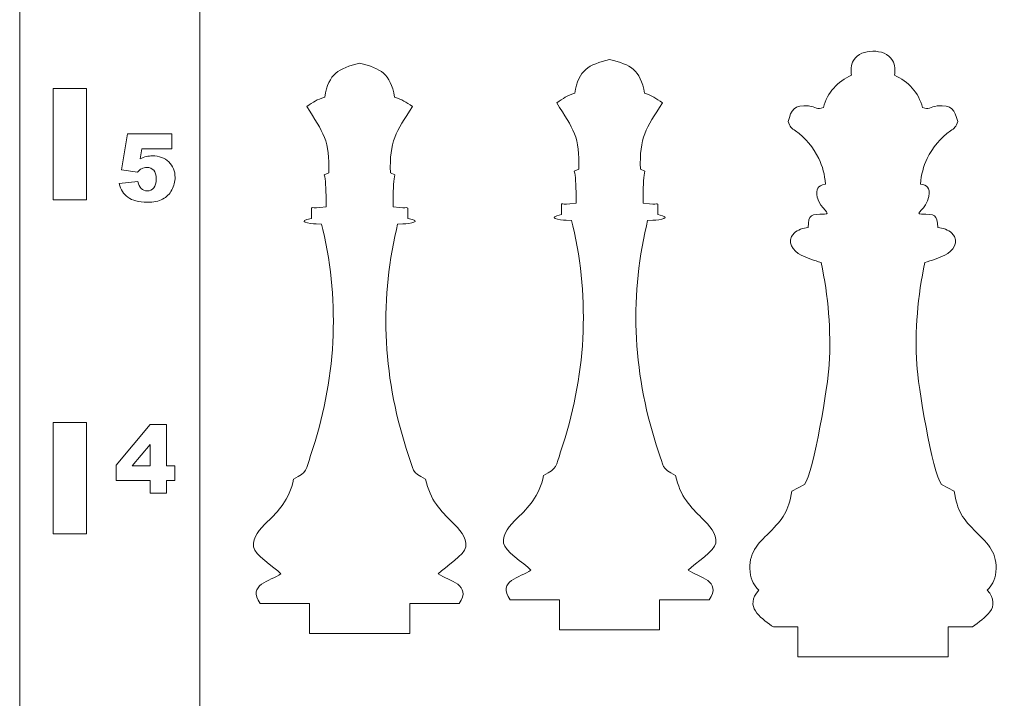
# Model space of a CAD drawing. Header units: centimetres. Extents: x -35.3 to 32, y -35 to 36.2.
# Tile 3 of 54: x -35.1 to -26.2, y -11.1 to -5. Entities that reach past the tile are written whole.
import ezdxf

# ---------------------------------------------------------------- set-up
doc = ezdxf.new("R2010")
doc.units = ezdxf.units.CM
doc.header["$MEASUREMENT"] = 0
doc.layers.add('Layer 1', color=7, linetype='Continuous')

msp = doc.modelspace()

# ---------------------------------------------------------------- linework, layer by layer
at = {"layer": 'Layer 1', "lineweight": 9}
for points, knots in [([(-34.79702, 4.47803), (-34.79702, 4.47803), (-11.15703, 4.47803), (-11.15703, 4.47803), (-11.15703, 4.47803), (-10.99203, 4.47803), (-10.85703, 4.34304), (-10.85703, 4.17803), (-10.85703, 4.17803), (-10.85703, 4.17803), (-10.85703, -19.46197), (-10.85703, -19.46197), (-10.85703, -19.46197), (-10.85703, -19.62697), (-10.99203, -19.76197), (-11.15703, -19.76197), (-11.15703, -19.76197), (-11.15703, -19.76197), (-34.79702, -19.76197), (-34.79702, -19.76197), (-34.79702, -19.76197), (-34.96202, -19.76197), (-35.09702, -19.62697), (-35.09702, -19.46197), (-35.09702, -19.46197), (-35.09702, -19.46197), (-35.09702, 4.17803), (-35.09702, 4.17803), (-35.09702, 4.17803), (-35.09702, 4.34304), (-34.96202, 4.47803), (-34.79702, 4.47803)], [0, 0, 0, 0, 0.1111111, 0.1111111, 0.1111111, 0.1111111, 0.2222222, 0.2222222, 0.2222222, 0.2222222, 0.3333333, 0.3333333, 0.3333333, 0.3333333, 0.4444444, 0.4444444, 0.4444444, 0.4444444, 0.5555556, 0.5555556, 0.5555556, 0.5555556, 0.6666667, 0.6666667, 0.6666667, 0.6666667, 0.7777778, 0.7777778, 0.7777778, 0.7777778, 1, 1, 1, 1]), ([(-33.47702, 2.85803), (-33.47702, 2.85803), (-12.47703, 2.85803), (-12.47703, 2.85803), (-12.47703, 2.85803), (-12.47703, 2.85803), (-12.47703, -18.14198), (-12.47703, -18.14198), (-12.47703, -18.14198), (-12.47703, -18.14198), (-33.47702, -18.14198), (-33.47702, -18.14198), (-33.47702, -18.14198), (-33.47702, -18.14198), (-33.47702, 2.85803), (-33.47702, 2.85803)], [0, 0, 0, 0, 0.2, 0.2, 0.2, 0.2, 0.4, 0.4, 0.4, 0.4, 0.6, 0.6, 0.6, 0.6, 1, 1, 1, 1]), ([(-28.33575, -10.47044), (-28.43778, -10.39177), (-28.58133, -10.29989), (-28.4512, -10.14927), (-28.4512, -10.14927), (-28.4891, -10.11428), (-28.5199, -10.06513), (-28.52853, -9.98532), (-28.52853, -9.98532), (-28.54648, -9.81935), (-28.45906, -9.73315), (-28.35744, -9.63297), (-28.35744, -9.63297), (-28.22777, -9.50513), (-28.18225, -9.44053), (-28.15474, -9.25849), (-28.15474, -9.25849), (-28.15474, -9.25849), (-28.04049, -9.20139), (-28.04049, -9.20139), (-28.04049, -9.20139), (-27.95667, -9.0909), (-27.82592, -8.29313), (-27.81668, -8.12216), (-27.81668, -8.12216), (-27.80019, -7.81699), (-27.82409, -7.50956), (-27.8906, -7.20349), (-27.8906, -7.20349), (-27.94613, -7.1887), (-28.01985, -7.16451), (-28.06846, -7.13881), (-28.06846, -7.13881), (-28.14245, -7.09968), (-28.20679, -7.01894), (-28.13374, -6.942), (-28.13374, -6.942), (-28.1021, -6.90864), (-28.05063, -6.897), (-28.00707, -6.88904), (-28.00707, -6.88904), (-28.00236, -6.7718), (-27.98055, -6.77156), (-27.85894, -6.77039), (-27.85894, -6.77039), (-27.78918, -6.76625), (-27.89656, -6.72859), (-27.92403, -6.61857), (-27.92403, -6.61857), (-27.9378, -6.54295), (-27.92586, -6.51675), (-27.8517, -6.4992), (-27.8517, -6.4992), (-27.85645, -6.41731), (-27.87735, -6.33969), (-27.91126, -6.26911), (-27.91126, -6.26911), (-27.95853, -6.17071), (-28.0316, -6.08457), (-28.12078, -6.02167), (-28.12078, -6.02167), (-28.15485, -5.99763), (-28.17153, -5.98585), (-28.18644, -5.9368), (-28.18644, -5.9368), (-28.15745, -5.83236), (-28.13379, -5.7855), (-28.00214, -5.79793), (-28.00214, -5.79793), (-27.93629, -5.80414), (-27.92436, -5.83668), (-27.86991, -5.81167), (-27.86991, -5.81167), (-27.8322, -5.67564), (-27.74379, -5.57809), (-27.61575, -5.52156), (-27.61575, -5.52156), (-27.62533, -5.47652), (-27.6231, -5.42998), (-27.59931, -5.38938), (-27.59931, -5.38938), (-27.56273, -5.3269), (-27.49346, -5.3065), (-27.42495, -5.30535), (-27.42495, -5.30535), (-27.35603, -5.30535), (-27.28454, -5.32668), (-27.24783, -5.38938), (-27.24783, -5.38938), (-27.22404, -5.42998), (-27.22181, -5.47652), (-27.23139, -5.52156), (-27.23139, -5.52156), (-27.10335, -5.57808), (-27.01494, -5.67565), (-26.97723, -5.81167), (-26.97723, -5.81167), (-26.92277, -5.83668), (-26.91085, -5.80414), (-26.84499, -5.79793), (-26.84499, -5.79793), (-26.71334, -5.7855), (-26.68969, -5.83236), (-26.6607, -5.9368), (-26.6607, -5.9368), (-26.67561, -5.98585), (-26.69228, -5.99763), (-26.72636, -6.02167), (-26.72636, -6.02167), (-26.81554, -6.08457), (-26.88861, -6.17071), (-26.93588, -6.26911), (-26.93588, -6.26911), (-26.96979, -6.33969), (-26.99069, -6.41731), (-26.99544, -6.4992), (-26.99544, -6.4992), (-26.93793, -6.51282), (-26.90833, -6.52744), (-26.92172, -6.61093), (-26.92172, -6.61093), (-26.94334, -6.72961), (-27.05795, -6.7661), (-26.98819, -6.77039), (-26.98819, -6.77039), (-26.86658, -6.77156), (-26.84478, -6.7718), (-26.84007, -6.88904), (-26.84007, -6.88904), (-26.7965, -6.897), (-26.74504, -6.90864), (-26.7134, -6.942), (-26.7134, -6.942), (-26.63797, -7.02149), (-26.70477, -7.09972), (-26.77868, -7.13881), (-26.77868, -7.13881), (-26.82728, -7.16451), (-26.90102, -7.1887), (-26.95654, -7.20349), (-26.95654, -7.20349), (-27.02305, -7.50956), (-27.04695, -7.81699), (-27.03046, -8.12216), (-27.03046, -8.12216), (-27.02139, -8.28993), (-26.88948, -9.09597), (-26.80665, -9.2014), (-26.80665, -9.2014), (-26.80665, -9.2014), (-26.69241, -9.25849), (-26.69241, -9.25849), (-26.69241, -9.25849), (-26.66487, -9.44055), (-26.61938, -9.50511), (-26.48969, -9.63297), (-26.48969, -9.63297), (-26.38807, -9.73315), (-26.30066, -9.81935), (-26.3186, -9.98532), (-26.3186, -9.98532), (-26.32723, -10.06513), (-26.35804, -10.11428), (-26.39594, -10.14927), (-26.39594, -10.14927), (-26.25976, -10.30689), (-26.42267, -10.39976), (-26.5289, -10.47808), (-26.5289, -10.47808), (-26.5289, -10.47808), (-26.74857, -10.47808), (-26.74857, -10.47808), (-26.74857, -10.47808), (-26.74857, -10.47808), (-26.74857, -10.74808), (-26.74857, -10.74808), (-26.74857, -10.74808), (-26.74857, -10.74808), (-28.09857, -10.74808), (-28.09857, -10.74808), (-28.09857, -10.74808), (-28.09857, -10.74808), (-28.09857, -10.47808), (-28.09857, -10.47808), (-28.09857, -10.47808), (-28.09857, -10.47808), (-28.31824, -10.47808), (-28.31824, -10.47808), (-28.31824, -10.47808), (-28.31824, -10.47808), (-28.33575, -10.47044), (-28.33575, -10.47044)], [0, 0, 0, 0, 0.0204082, 0.0204082, 0.0204082, 0.0204082, 0.0408163, 0.0408163, 0.0408163, 0.0408163, 0.0612245, 0.0612245, 0.0612245, 0.0612245, 0.0816327, 0.0816327, 0.0816327, 0.0816327, 0.1020408, 0.1020408, 0.1020408, 0.1020408, 0.122449, 0.122449, 0.122449, 0.122449, 0.1428571, 0.1428571, 0.1428571, 0.1428571, 0.1632653, 0.1632653, 0.1632653, 0.1632653, 0.1836735, 0.1836735, 0.1836735, 0.1836735, 0.2040816, 0.2040816, 0.2040816, 0.2040816, 0.2244898, 0.2244898, 0.2244898, 0.2244898, 0.244898, 0.244898, 0.244898, 0.244898, 0.2653061, 0.2653061, 0.2653061, 0.2653061, 0.2857143, 0.2857143, 0.2857143, 0.2857143, 0.3061224, 0.3061224, 0.3061224, 0.3061224, 0.3265306, 0.3265306, 0.3265306, 0.3265306, 0.3469388, 0.3469388, 0.3469388, 0.3469388, 0.3673469, 0.3673469, 0.3673469, 0.3673469, 0.3877551, 0.3877551, 0.3877551, 0.3877551, 0.4081633, 0.4081633, 0.4081633, 0.4081633, 0.4285714, 0.4285714, 0.4285714, 0.4285714, 0.4489796, 0.4489796, 0.4489796, 0.4489796, 0.4693878, 0.4693878, 0.4693878, 0.4693878, 0.4897959, 0.4897959, 0.4897959, 0.4897959, 0.5102041, 0.5102041, 0.5102041, 0.5102041, 0.5306122, 0.5306122, 0.5306122, 0.5306122, 0.5510204, 0.5510204, 0.5510204, 0.5510204, 0.5714286, 0.5714286, 0.5714286, 0.5714286, 0.5918367, 0.5918367, 0.5918367, 0.5918367, 0.6122449, 0.6122449, 0.6122449, 0.6122449, 0.6326531, 0.6326531, 0.6326531, 0.6326531, 0.6530612, 0.6530612, 0.6530612, 0.6530612, 0.6734694, 0.6734694, 0.6734694, 0.6734694, 0.6938776, 0.6938776, 0.6938776, 0.6938776, 0.7142857, 0.7142857, 0.7142857, 0.7142857, 0.7346939, 0.7346939, 0.7346939, 0.7346939, 0.755102, 0.755102, 0.755102, 0.755102, 0.7755102, 0.7755102, 0.7755102, 0.7755102, 0.7959184, 0.7959184, 0.7959184, 0.7959184, 0.8163265, 0.8163265, 0.8163265, 0.8163265, 0.8367347, 0.8367347, 0.8367347, 0.8367347, 0.8571429, 0.8571429, 0.8571429, 0.8571429, 0.877551, 0.877551, 0.877551, 0.877551, 0.8979592, 0.8979592, 0.8979592, 0.8979592, 0.9183673, 0.9183673, 0.9183673, 0.9183673, 0.9387755, 0.9387755, 0.9387755, 0.9387755, 0.9591837, 0.9591837, 0.9591837, 0.9591837, 1, 1, 1, 1]), ([(-30.68658, -10.23652), (-30.80575, -10.06417), (-30.5963, -10.03711), (-30.49936, -9.96953), (-30.49936, -9.96953), (-30.56535, -9.90532), (-30.73828, -9.79624), (-30.74568, -9.72787), (-30.74568, -9.72787), (-30.75577, -9.63455), (-30.69263, -9.57229), (-30.61923, -9.49993), (-30.61923, -9.49993), (-30.52749, -9.40949), (-30.42294, -9.30638), (-30.38511, -9.11799), (-30.38511, -9.11799), (-30.25706, -9.0545), (-30.27684, -9.03642), (-30.23252, -8.9061), (-30.23252, -8.9061), (-30.11921, -8.57285), (-30.05179, -8.23209), (-30.03322, -7.88851), (-30.03322, -7.88851), (-30.01499, -7.55107), (-30.04392, -7.21136), (-30.12281, -6.87388), (-30.12281, -6.87388), (-30.12281, -6.87388), (-30.13373, -6.82717), (-30.13373, -6.82717), (-30.13373, -6.82717), (-30.13373, -6.82717), (-30.18185, -6.82502), (-30.18185, -6.82502), (-30.18185, -6.82502), (-30.24026, -6.82242), (-30.37228, -6.80139), (-30.22538, -6.7746), (-30.22538, -6.7746), (-30.22538, -6.7746), (-30.22496, -6.72202), (-30.22496, -6.72202), (-30.22496, -6.72202), (-30.22447, -6.65732), (-30.23857, -6.68628), (-30.15066, -6.67712), (-30.15066, -6.67712), (-30.15066, -6.67712), (-30.09395, -6.67121), (-30.09395, -6.67121), (-30.09395, -6.67121), (-30.09395, -6.67121), (-30.09386, -6.61412), (-30.09386, -6.61412), (-30.09386, -6.61412), (-30.09368, -6.49556), (-30.09909, -6.42474), (-30.10951, -6.38335), (-30.10951, -6.38335), (-30.10951, -6.38335), (-30.06937, -6.3648), (-30.06937, -6.3648), (-30.06937, -6.3648), (-30.05748, -6.08159), (-30.11905, -5.99849), (-30.26806, -5.76992), (-30.26806, -5.76992), (-30.20525, -5.7268), (-30.17781, -5.70849), (-30.10616, -5.68383), (-30.10616, -5.68383), (-30.06801, -5.46879), (-29.98429, -5.43058), (-29.79193, -5.37883), (-29.79193, -5.37883), (-29.59957, -5.43058), (-29.51581, -5.46879), (-29.47767, -5.68383), (-29.47767, -5.68383), (-29.40601, -5.70849), (-29.37858, -5.7268), (-29.31577, -5.76992), (-29.31577, -5.76992), (-29.46477, -5.99849), (-29.52634, -6.08159), (-29.51445, -6.3648), (-29.51445, -6.3648), (-29.51445, -6.3648), (-29.47431, -6.38335), (-29.47431, -6.38335), (-29.47431, -6.38335), (-29.48473, -6.42474), (-29.49014, -6.49556), (-29.48996, -6.61412), (-29.48996, -6.61412), (-29.48996, -6.61412), (-29.48987, -6.67121), (-29.48987, -6.67121), (-29.48987, -6.67121), (-29.48987, -6.67121), (-29.43316, -6.67712), (-29.43316, -6.67712), (-29.43316, -6.67712), (-29.34525, -6.68628), (-29.35935, -6.65732), (-29.35886, -6.72202), (-29.35886, -6.72202), (-29.35886, -6.72202), (-29.35844, -6.7746), (-29.35844, -6.7746), (-29.35844, -6.7746), (-29.21155, -6.80139), (-29.34357, -6.82242), (-29.40198, -6.82502), (-29.40198, -6.82502), (-29.40198, -6.82502), (-29.45009, -6.82717), (-29.45009, -6.82717), (-29.45009, -6.82717), (-29.45009, -6.82717), (-29.46102, -6.87388), (-29.46102, -6.87388), (-29.46102, -6.87388), (-29.5399, -7.21136), (-29.56884, -7.55107), (-29.5506, -7.88851), (-29.5506, -7.88851), (-29.53204, -8.23209), (-29.46462, -8.57285), (-29.35131, -8.9061), (-29.35131, -8.9061), (-29.30698, -9.03642), (-29.32676, -9.0545), (-29.19871, -9.11799), (-29.19871, -9.11799), (-29.16089, -9.30638), (-29.05633, -9.40949), (-28.9646, -9.49993), (-28.9646, -9.49993), (-28.89119, -9.57229), (-28.82806, -9.63455), (-28.83815, -9.72787), (-28.83815, -9.72787), (-28.84554, -9.79624), (-29.01847, -9.90532), (-29.08447, -9.96953), (-29.08447, -9.96953), (-28.98752, -10.03711), (-28.77807, -10.06417), (-28.89724, -10.23652), (-28.89724, -10.23652), (-28.89724, -10.23652), (-29.34191, -10.23652), (-29.34191, -10.23652), (-29.34191, -10.23652), (-29.34191, -10.23652), (-29.34191, -10.50652), (-29.34191, -10.50652), (-29.34191, -10.50652), (-29.34191, -10.50652), (-30.24191, -10.50652), (-30.24191, -10.50652), (-30.24191, -10.50652), (-30.24191, -10.50652), (-30.24191, -10.23652), (-30.24191, -10.23652), (-30.24191, -10.23652), (-30.24191, -10.23652), (-30.68658, -10.23652), (-30.68658, -10.23652)], [0, 0, 0, 0, 0.0227273, 0.0227273, 0.0227273, 0.0227273, 0.0454545, 0.0454545, 0.0454545, 0.0454545, 0.0681818, 0.0681818, 0.0681818, 0.0681818, 0.0909091, 0.0909091, 0.0909091, 0.0909091, 0.1136364, 0.1136364, 0.1136364, 0.1136364, 0.1363636, 0.1363636, 0.1363636, 0.1363636, 0.1590909, 0.1590909, 0.1590909, 0.1590909, 0.1818182, 0.1818182, 0.1818182, 0.1818182, 0.2045455, 0.2045455, 0.2045455, 0.2045455, 0.2272727, 0.2272727, 0.2272727, 0.2272727, 0.25, 0.25, 0.25, 0.25, 0.2727273, 0.2727273, 0.2727273, 0.2727273, 0.2954545, 0.2954545, 0.2954545, 0.2954545, 0.3181818, 0.3181818, 0.3181818, 0.3181818, 0.3409091, 0.3409091, 0.3409091, 0.3409091, 0.3636364, 0.3636364, 0.3636364, 0.3636364, 0.3863636, 0.3863636, 0.3863636, 0.3863636, 0.4090909, 0.4090909, 0.4090909, 0.4090909, 0.4318182, 0.4318182, 0.4318182, 0.4318182, 0.4545455, 0.4545455, 0.4545455, 0.4545455, 0.4772727, 0.4772727, 0.4772727, 0.4772727, 0.5, 0.5, 0.5, 0.5, 0.5227273, 0.5227273, 0.5227273, 0.5227273, 0.5454545, 0.5454545, 0.5454545, 0.5454545, 0.5681818, 0.5681818, 0.5681818, 0.5681818, 0.5909091, 0.5909091, 0.5909091, 0.5909091, 0.6136364, 0.6136364, 0.6136364, 0.6136364, 0.6363636, 0.6363636, 0.6363636, 0.6363636, 0.6590909, 0.6590909, 0.6590909, 0.6590909, 0.6818182, 0.6818182, 0.6818182, 0.6818182, 0.7045455, 0.7045455, 0.7045455, 0.7045455, 0.7272727, 0.7272727, 0.7272727, 0.7272727, 0.75, 0.75, 0.75, 0.75, 0.7727273, 0.7727273, 0.7727273, 0.7727273, 0.7954545, 0.7954545, 0.7954545, 0.7954545, 0.8181818, 0.8181818, 0.8181818, 0.8181818, 0.8409091, 0.8409091, 0.8409091, 0.8409091, 0.8636364, 0.8636364, 0.8636364, 0.8636364, 0.8863636, 0.8863636, 0.8863636, 0.8863636, 0.9090909, 0.9090909, 0.9090909, 0.9090909, 0.9318182, 0.9318182, 0.9318182, 0.9318182, 0.9545455, 0.9545455, 0.9545455, 0.9545455, 1, 1, 1, 1]), ([(-32.93469, -10.27), (-33.05386, -10.09765), (-32.84442, -10.07059), (-32.74747, -10.00301), (-32.74747, -10.00301), (-32.81346, -9.9388), (-32.98639, -9.82972), (-32.99379, -9.76135), (-32.99379, -9.76135), (-33.00388, -9.66803), (-32.94074, -9.60576), (-32.86734, -9.5334), (-32.86734, -9.5334), (-32.7756, -9.44296), (-32.67105, -9.33986), (-32.63322, -9.15146), (-32.63322, -9.15146), (-32.50517, -9.08798), (-32.52495, -9.06989), (-32.48063, -8.93957), (-32.48063, -8.93957), (-32.36732, -8.60632), (-32.2999, -8.26556), (-32.28133, -7.92199), (-32.28133, -7.92199), (-32.2631, -7.58454), (-32.29203, -7.24484), (-32.37092, -6.90736), (-32.37092, -6.90736), (-32.37092, -6.90736), (-32.38184, -6.86065), (-32.38184, -6.86065), (-32.38184, -6.86065), (-32.38184, -6.86065), (-32.42996, -6.8585), (-32.42996, -6.8585), (-32.42996, -6.8585), (-32.48837, -6.85589), (-32.62039, -6.83486), (-32.47349, -6.80808), (-32.47349, -6.80808), (-32.47349, -6.80808), (-32.47308, -6.75549), (-32.47308, -6.75549), (-32.47308, -6.75549), (-32.47258, -6.69079), (-32.48668, -6.71975), (-32.39877, -6.7106), (-32.39877, -6.7106), (-32.39877, -6.7106), (-32.34206, -6.70469), (-32.34206, -6.70469), (-32.34206, -6.70469), (-32.34206, -6.70469), (-32.34197, -6.6476), (-32.34197, -6.6476), (-32.34197, -6.6476), (-32.34179, -6.52903), (-32.3472, -6.45821), (-32.35762, -6.41682), (-32.35762, -6.41682), (-32.35762, -6.41682), (-32.31748, -6.39827), (-32.31748, -6.39827), (-32.31748, -6.39827), (-32.30559, -6.11506), (-32.36716, -6.03196), (-32.51617, -5.8034), (-32.51617, -5.8034), (-32.45336, -5.76027), (-32.42592, -5.74197), (-32.35427, -5.71731), (-32.35427, -5.71731), (-32.31612, -5.50227), (-32.2324, -5.46405), (-32.04004, -5.4123), (-32.04004, -5.4123), (-31.84768, -5.46405), (-31.76392, -5.50227), (-31.72578, -5.71731), (-31.72578, -5.71731), (-31.65412, -5.74197), (-31.62669, -5.76027), (-31.56388, -5.8034), (-31.56388, -5.8034), (-31.71288, -6.03196), (-31.77445, -6.11506), (-31.76256, -6.39827), (-31.76256, -6.39827), (-31.76256, -6.39827), (-31.72242, -6.41682), (-31.72242, -6.41682), (-31.72242, -6.41682), (-31.73284, -6.45821), (-31.73825, -6.52903), (-31.73807, -6.6476), (-31.73807, -6.6476), (-31.73807, -6.6476), (-31.73798, -6.70469), (-31.73798, -6.70469), (-31.73798, -6.70469), (-31.73798, -6.70469), (-31.68127, -6.7106), (-31.68127, -6.7106), (-31.68127, -6.7106), (-31.59336, -6.71975), (-31.60746, -6.69079), (-31.60697, -6.75549), (-31.60697, -6.75549), (-31.60697, -6.75549), (-31.60656, -6.80808), (-31.60656, -6.80808), (-31.60656, -6.80808), (-31.45966, -6.83486), (-31.59168, -6.85589), (-31.65009, -6.8585), (-31.65009, -6.8585), (-31.65009, -6.8585), (-31.6982, -6.86065), (-31.6982, -6.86065), (-31.6982, -6.86065), (-31.6982, -6.86065), (-31.70913, -6.90736), (-31.70913, -6.90736), (-31.70913, -6.90736), (-31.78801, -7.24484), (-31.81695, -7.58454), (-31.79871, -7.92199), (-31.79871, -7.92199), (-31.78015, -8.26556), (-31.71273, -8.60632), (-31.59942, -8.93957), (-31.59942, -8.93957), (-31.55509, -9.06989), (-31.57488, -9.08798), (-31.44682, -9.15146), (-31.44682, -9.15146), (-31.409, -9.33986), (-31.30444, -9.44296), (-31.21271, -9.5334), (-31.21271, -9.5334), (-31.1393, -9.60576), (-31.07617, -9.66803), (-31.08626, -9.76135), (-31.08626, -9.76135), (-31.09365, -9.82972), (-31.26658, -9.9388), (-31.33258, -10.00301), (-31.33258, -10.00301), (-31.23563, -10.07059), (-31.02618, -10.09765), (-31.14535, -10.27), (-31.14535, -10.27), (-31.14535, -10.27), (-31.59002, -10.27), (-31.59002, -10.27), (-31.59002, -10.27), (-31.59002, -10.27), (-31.59002, -10.54), (-31.59002, -10.54), (-31.59002, -10.54), (-31.59002, -10.54), (-32.49002, -10.54), (-32.49002, -10.54), (-32.49002, -10.54), (-32.49002, -10.54), (-32.49002, -10.27), (-32.49002, -10.27), (-32.49002, -10.27), (-32.49002, -10.27), (-32.93469, -10.27), (-32.93469, -10.27)], [0, 0, 0, 0, 0.0227273, 0.0227273, 0.0227273, 0.0227273, 0.0454545, 0.0454545, 0.0454545, 0.0454545, 0.0681818, 0.0681818, 0.0681818, 0.0681818, 0.0909091, 0.0909091, 0.0909091, 0.0909091, 0.1136364, 0.1136364, 0.1136364, 0.1136364, 0.1363636, 0.1363636, 0.1363636, 0.1363636, 0.1590909, 0.1590909, 0.1590909, 0.1590909, 0.1818182, 0.1818182, 0.1818182, 0.1818182, 0.2045455, 0.2045455, 0.2045455, 0.2045455, 0.2272727, 0.2272727, 0.2272727, 0.2272727, 0.25, 0.25, 0.25, 0.25, 0.2727273, 0.2727273, 0.2727273, 0.2727273, 0.2954545, 0.2954545, 0.2954545, 0.2954545, 0.3181818, 0.3181818, 0.3181818, 0.3181818, 0.3409091, 0.3409091, 0.3409091, 0.3409091, 0.3636364, 0.3636364, 0.3636364, 0.3636364, 0.3863636, 0.3863636, 0.3863636, 0.3863636, 0.4090909, 0.4090909, 0.4090909, 0.4090909, 0.4318182, 0.4318182, 0.4318182, 0.4318182, 0.4545455, 0.4545455, 0.4545455, 0.4545455, 0.4772727, 0.4772727, 0.4772727, 0.4772727, 0.5, 0.5, 0.5, 0.5, 0.5227273, 0.5227273, 0.5227273, 0.5227273, 0.5454545, 0.5454545, 0.5454545, 0.5454545, 0.5681818, 0.5681818, 0.5681818, 0.5681818, 0.5909091, 0.5909091, 0.5909091, 0.5909091, 0.6136364, 0.6136364, 0.6136364, 0.6136364, 0.6363636, 0.6363636, 0.6363636, 0.6363636, 0.6590909, 0.6590909, 0.6590909, 0.6590909, 0.6818182, 0.6818182, 0.6818182, 0.6818182, 0.7045455, 0.7045455, 0.7045455, 0.7045455, 0.7272727, 0.7272727, 0.7272727, 0.7272727, 0.75, 0.75, 0.75, 0.75, 0.7727273, 0.7727273, 0.7727273, 0.7727273, 0.7954545, 0.7954545, 0.7954545, 0.7954545, 0.8181818, 0.8181818, 0.8181818, 0.8181818, 0.8409091, 0.8409091, 0.8409091, 0.8409091, 0.8636364, 0.8636364, 0.8636364, 0.8636364, 0.8863636, 0.8863636, 0.8863636, 0.8863636, 0.9090909, 0.9090909, 0.9090909, 0.9090909, 0.9318182, 0.9318182, 0.9318182, 0.9318182, 0.9545455, 0.9545455, 0.9545455, 0.9545455, 1, 1, 1, 1]), ([(-34.79703, -6.64198), (-34.79703, -6.64198), (-34.79703, -5.64198), (-34.79703, -5.64198), (-34.79703, -5.64198), (-34.79703, -5.64198), (-34.49703, -5.64198), (-34.49703, -5.64198), (-34.49703, -5.64198), (-34.49703, -5.64198), (-34.49703, -6.64198), (-34.49703, -6.64198), (-34.49703, -6.64198), (-34.49703, -6.64198), (-34.79703, -6.64198), (-34.79703, -6.64198)], [0, 0, 0, 0, 0.2, 0.2, 0.2, 0.2, 0.4, 0.4, 0.4, 0.4, 0.6, 0.6, 0.6, 0.6, 1, 1, 1, 1]), ([(-34.79703, -9.64198), (-34.79703, -9.64198), (-34.79703, -8.64198), (-34.79703, -8.64198), (-34.79703, -8.64198), (-34.79703, -8.64198), (-34.49703, -8.64198), (-34.49703, -8.64198), (-34.49703, -8.64198), (-34.49703, -8.64198), (-34.49703, -9.64198), (-34.49703, -9.64198), (-34.49703, -9.64198), (-34.49703, -9.64198), (-34.79703, -9.64198), (-34.79703, -9.64198)], [0, 0, 0, 0, 0.2, 0.2, 0.2, 0.2, 0.4, 0.4, 0.4, 0.4, 0.6, 0.6, 0.6, 0.6, 1, 1, 1, 1])]:
    msp.add_open_spline(points, degree=3, knots=knots, dxfattribs=at)
at = {"layer": 'Layer 1', "color": 3, "lineweight": 9}
for points, knots in [([(-34.12801, -6.04691), (-34.12801, -6.04691), (-33.72838, -6.04691), (-33.72838, -6.04691), (-33.72838, -6.04691), (-33.72838, -6.04691), (-33.72838, -6.18153), (-33.72838, -6.18153), (-33.72838, -6.18153), (-33.72838, -6.18153), (-33.99903, -6.18153), (-33.99903, -6.18153), (-33.99903, -6.18153), (-33.99903, -6.18153), (-34.01342, -6.27227), (-34.01342, -6.27227), (-34.01342, -6.27227), (-33.9948, -6.26352), (-33.97631, -6.25689), (-33.95797, -6.25251), (-33.95797, -6.25251), (-33.93962, -6.24814), (-33.92156, -6.24588), (-33.90364, -6.24588), (-33.90364, -6.24588), (-33.8431, -6.24588), (-33.79385, -6.26423), (-33.75618, -6.30092), (-33.75618, -6.30092), (-33.7185, -6.33746), (-33.69959, -6.38361), (-33.69959, -6.43935), (-33.69959, -6.43935), (-33.69959, -6.47843), (-33.70933, -6.51597), (-33.72866, -6.55209), (-33.72866, -6.55209), (-33.74813, -6.58822), (-33.77565, -6.61574), (-33.81135, -6.63479), (-33.81135, -6.63479), (-33.84705, -6.65384), (-33.89277, -6.66329), (-33.94837, -6.66329), (-33.94837, -6.66329), (-33.98831, -6.66329), (-34.0226, -6.65948), (-34.0511, -6.65186), (-34.0511, -6.65186), (-34.0796, -6.64438), (-34.10388, -6.63295), (-34.12377, -6.61799), (-34.12377, -6.61799), (-34.14381, -6.60289), (-34.1599, -6.58596), (-34.17232, -6.56691), (-34.17232, -6.56691), (-34.18473, -6.54786), (-34.19503, -6.52415), (-34.20336, -6.49565), (-34.20336, -6.49565), (-34.20336, -6.49565), (-34.03318, -6.47702), (-34.03318, -6.47702), (-34.03318, -6.47702), (-34.02909, -6.5044), (-34.01935, -6.52528), (-34.00425, -6.53954), (-34.00425, -6.53954), (-33.98901, -6.55379), (-33.97095, -6.56084), (-33.95006, -6.56084), (-33.95006, -6.56084), (-33.9265, -6.56084), (-33.90717, -6.55195), (-33.89193, -6.53417), (-33.89193, -6.53417), (-33.87655, -6.51639), (-33.86893, -6.48986), (-33.86893, -6.45459), (-33.86893, -6.45459), (-33.86893, -6.41846), (-33.87669, -6.39207), (-33.89207, -6.37528), (-33.89207, -6.37528), (-33.90745, -6.35849), (-33.92805, -6.35002), (-33.95359, -6.35002), (-33.95359, -6.35002), (-33.96982, -6.35002), (-33.98562, -6.35397), (-34.00072, -6.36202), (-34.00072, -6.36202), (-34.01201, -6.3678), (-34.02443, -6.37824), (-34.03784, -6.39348), (-34.03784, -6.39348), (-34.03784, -6.39348), (-34.18135, -6.37274), (-34.18135, -6.37274), (-34.18135, -6.37274), (-34.18135, -6.37274), (-34.12801, -6.04691), (-34.12801, -6.04691)], [0, 0, 0, 0, 0.037037, 0.037037, 0.037037, 0.037037, 0.0740741, 0.0740741, 0.0740741, 0.0740741, 0.1111111, 0.1111111, 0.1111111, 0.1111111, 0.1481481, 0.1481481, 0.1481481, 0.1481481, 0.1851852, 0.1851852, 0.1851852, 0.1851852, 0.2222222, 0.2222222, 0.2222222, 0.2222222, 0.2592593, 0.2592593, 0.2592593, 0.2592593, 0.2962963, 0.2962963, 0.2962963, 0.2962963, 0.3333333, 0.3333333, 0.3333333, 0.3333333, 0.3703704, 0.3703704, 0.3703704, 0.3703704, 0.4074074, 0.4074074, 0.4074074, 0.4074074, 0.4444444, 0.4444444, 0.4444444, 0.4444444, 0.4814815, 0.4814815, 0.4814815, 0.4814815, 0.5185185, 0.5185185, 0.5185185, 0.5185185, 0.5555556, 0.5555556, 0.5555556, 0.5555556, 0.5925926, 0.5925926, 0.5925926, 0.5925926, 0.6296296, 0.6296296, 0.6296296, 0.6296296, 0.6666667, 0.6666667, 0.6666667, 0.6666667, 0.7037037, 0.7037037, 0.7037037, 0.7037037, 0.7407407, 0.7407407, 0.7407407, 0.7407407, 0.7777778, 0.7777778, 0.7777778, 0.7777778, 0.8148148, 0.8148148, 0.8148148, 0.8148148, 0.8518519, 0.8518519, 0.8518519, 0.8518519, 0.8888889, 0.8888889, 0.8888889, 0.8888889, 0.9259259, 0.9259259, 0.9259259, 0.9259259, 1, 1, 1, 1]), ([(-33.92416, -9.16343), (-33.92416, -9.16343), (-34.23065, -9.16343), (-34.23065, -9.16343), (-34.23065, -9.16343), (-34.23065, -9.16343), (-34.23065, -9.025), (-34.23065, -9.025), (-34.23065, -9.025), (-34.23065, -9.025), (-33.92416, -8.6605), (-33.92416, -8.6605), (-33.92416, -8.6605), (-33.92416, -8.6605), (-33.77768, -8.6605), (-33.77768, -8.6605), (-33.77768, -8.6605), (-33.77768, -8.6605), (-33.77768, -9.03304), (-33.77768, -9.03304), (-33.77768, -9.03304), (-33.77768, -9.03304), (-33.70148, -9.03304), (-33.70148, -9.03304), (-33.70148, -9.03304), (-33.70148, -9.03304), (-33.70148, -9.16343), (-33.70148, -9.16343), (-33.70148, -9.16343), (-33.70148, -9.16343), (-33.77768, -9.16343), (-33.77768, -9.16343), (-33.77768, -9.16343), (-33.77768, -9.16343), (-33.77768, -9.27688), (-33.77768, -9.27688), (-33.77768, -9.27688), (-33.77768, -9.27688), (-33.92416, -9.27688), (-33.92416, -9.27688), (-33.92416, -9.27688), (-33.92416, -9.27688), (-33.92416, -9.16343), (-33.92416, -9.16343)], [0, 0, 0, 0, 0.0833333, 0.0833333, 0.0833333, 0.0833333, 0.1666667, 0.1666667, 0.1666667, 0.1666667, 0.25, 0.25, 0.25, 0.25, 0.3333333, 0.3333333, 0.3333333, 0.3333333, 0.4166667, 0.4166667, 0.4166667, 0.4166667, 0.5, 0.5, 0.5, 0.5, 0.5833333, 0.5833333, 0.5833333, 0.5833333, 0.6666667, 0.6666667, 0.6666667, 0.6666667, 0.75, 0.75, 0.75, 0.75, 0.8333333, 0.8333333, 0.8333333, 0.8333333, 1, 1, 1, 1]), ([(-33.92416, -9.03304), (-33.92416, -9.03304), (-33.92416, -8.84169), (-33.92416, -8.84169), (-33.92416, -8.84169), (-33.92416, -8.84169), (-34.08601, -9.03304), (-34.08601, -9.03304), (-34.08601, -9.03304), (-34.08601, -9.03304), (-33.92416, -9.03304), (-33.92416, -9.03304)], [0, 0, 0, 0, 0.25, 0.25, 0.25, 0.25, 0.5, 0.5, 0.5, 0.5, 1, 1, 1, 1])]:
    msp.add_open_spline(points, degree=3, knots=knots, dxfattribs=at)

doc.saveas('drawing.dxf')
